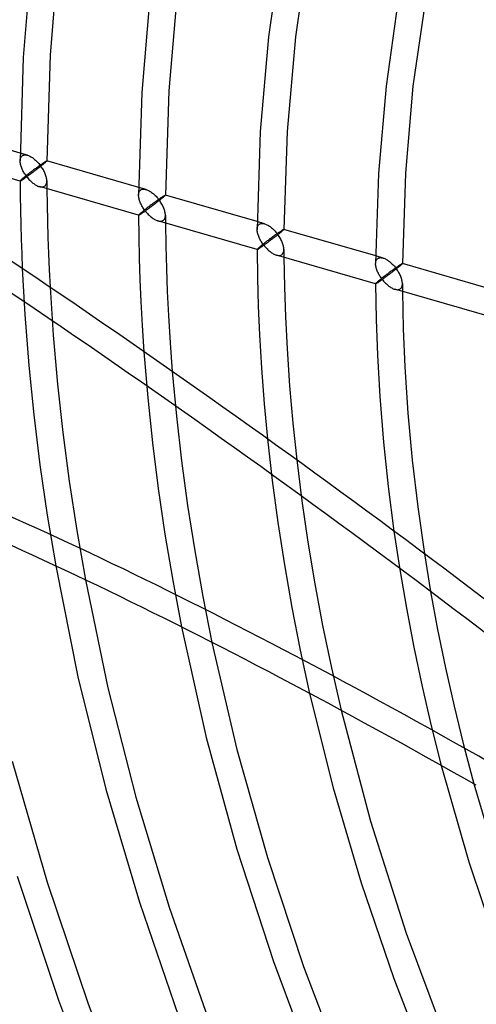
# Model space of a CAD drawing. Header units: millimetres. Extents: x -236 to 238, y -282 to 277.
# Tile 16 of 48: x -146 to -106, y 11 to 96. Entities that reach past the tile are written whole.
import ezdxf

# ---------------------------------------------------------------- set-up
doc = ezdxf.new("R2010")
doc.units = ezdxf.units.MM
doc.layers.add('HIDDEN', color=7, linetype='Continuous')
doc.layers.add('THICK', color=7, linetype='Continuous')

msp = doc.modelspace()

# ---------------------------------------------------------------- linework, layer by layer
at = {"layer": 'HIDDEN'}
for p, q in [((-144.876, 84.599), (-145.518, 84.784)), ((-145.444, 84.444), (-145.408, 84.494)), ((-145.408, 84.494), (-145.366, 84.537)), ((-145.366, 84.537), (-145.318, 84.572)), ((-145.318, 84.572), (-145.266, 84.599)), ((-145.266, 84.599), (-145.208, 84.618)), ((-145.208, 84.618), (-145.146, 84.628)), ((-145.146, 84.628), (-145.082, 84.631)), ((-145.082, 84.631), (-145.015, 84.627)), ((-145.015, 84.627), (-144.946, 84.616)), ((-144.946, 84.616), (-144.876, 84.599)), ((-144.876, 84.599), (-144.807, 84.576)), ((-144.807, 84.576), (-144.737, 84.548)), ((-144.737, 84.548), (-144.668, 84.516)), ((-144.668, 84.516), (-144.599, 84.48)), ((-144.599, 84.48), (-144.53, 84.44)), ((-145.522, 84.112), (-145.519, 84.186)), ((-145.519, 84.186), (-145.51, 84.258)), ((-145.51, 84.258), (-145.495, 84.325)), ((-145.495, 84.325), (-145.472, 84.388)), ((-145.472, 84.388), (-145.444, 84.444)), ((-144.53, 84.44), (-144.462, 84.396)), ((-144.462, 84.396), (-144.395, 84.349)), ((-144.395, 84.349), (-144.328, 84.299)), ((-144.328, 84.299), (-144.263, 84.246)), ((-144.263, 84.246), (-144.199, 84.191)), ((-144.199, 84.191), (-144.135, 84.133)), ((-144.135, 84.133), (-144.073, 84.073)), ((-144.073, 84.073), (-144.012, 84.011)), ((-144.012, 84.011), (-143.953, 83.947)), ((-143.942, 83.633), (-143.997, 83.593)), ((-143.953, 83.947), (-143.895, 83.882)), ((-143.888, 83.672), (-143.942, 83.633)), ((-143.895, 83.882), (-143.839, 83.815)), ((-143.835, 83.709), (-143.888, 83.672)), ((-143.839, 83.815), (-143.784, 83.746)), ((-143.784, 83.746), (-143.835, 83.709)), ((-143.784, 83.746), (-143.724, 83.789)), ((-143.724, 83.665), (-143.784, 83.746)), ((-143.724, 83.789), (-143.665, 83.83)), ((-143.665, 83.583), (-143.724, 83.665)), ((-143.665, 83.83), (-143.61, 83.869)), ((-143.61, 83.869), (-143.557, 83.905)), ((-143.557, 83.905), (-143.507, 83.938)), ((-143.507, 83.938), (-143.461, 83.97)), ((-143.461, 83.97), (-143.418, 83.998)), ((-143.418, 83.998), (-143.378, 84.023)), ((-143.378, 84.023), (-143.343, 84.046)), ((-143.343, 84.046), (-143.311, 84.065)), ((-143.311, 84.065), (-143.282, 84.082)), ((-143.282, 84.082), (-143.258, 84.095)), ((-143.258, 84.095), (-143.239, 84.105)), ((-143.239, 84.105), (-143.223, 84.112)), ((-143.223, 84.112), (-143.212, 84.116)), ((-143.212, 84.116), (-143.205, 84.116)), ((-143.205, 84.116), (-143.204, 84.116)), ((-143.202, 84.115), (-143.205, 84.116)), ((-143.204, 84.116), (-143.203, 84.116)), ((-143.203, 84.116), (-143.203, 84.115)), ((-143.203, 84.115), (-143.202, 84.114)), ((-143.202, 84.114), (-143.202, 84.114)), ((-143.202, 84.114), (-143.202, 84.113)), ((-145.052, 82.787), (-145.112, 82.739)), ((-144.991, 82.837), (-145.052, 82.787)), ((-144.928, 82.887), (-144.991, 82.837)), ((-144.864, 82.937), (-144.928, 82.887)), ((-144.8, 82.987), (-144.864, 82.937)), ((-144.735, 83.038), (-144.8, 82.987)), ((-144.67, 83.088), (-144.735, 83.038)), ((-144.605, 83.137), (-144.67, 83.088)), ((-144.541, 83.187), (-144.605, 83.137)), ((-144.477, 83.235), (-144.541, 83.187)), ((-144.414, 83.283), (-144.477, 83.235)), ((-144.352, 83.33), (-144.414, 83.283)), ((-144.29, 83.376), (-144.352, 83.33)), ((-144.229, 83.421), (-144.29, 83.376)), ((-144.17, 83.466), (-144.229, 83.421)), ((-144.111, 83.509), (-144.17, 83.466)), ((-144.053, 83.551), (-144.111, 83.509)), ((-143.997, 83.593), (-144.053, 83.551)), ((-143.609, 83.499), (-143.665, 83.583)), ((-143.557, 83.415), (-143.609, 83.499)), ((-143.507, 83.33), (-143.557, 83.415)), ((-143.461, 83.245), (-143.507, 83.33)), ((-143.418, 83.16), (-143.461, 83.245)), ((-143.378, 83.076), (-143.418, 83.16)), ((-143.342, 82.991), (-143.378, 83.076)), ((-143.31, 82.908), (-143.342, 82.991)), ((-143.282, 82.825), (-143.31, 82.908)), ((-143.258, 82.745), (-143.282, 82.825)), ((-145.519, 82.38), (-145.522, 82.373)), ((-145.522, 82.373), (-145.522, 82.372)), ((-145.522, 82.373), (-145.522, 82.372)), ((-145.522, 82.372), (-145.522, 82.371)), ((-145.522, 82.372), (-145.522, 82.372)), ((-145.522, 82.372), (-145.522, 82.372)), ((-145.522, 82.372), (-145.522, 82.371)), ((-145.522, 82.371), (-145.521, 82.371)), ((-145.522, 82.371), (-145.522, 82.371)), ((-145.522, 82.371), (-145.522, 82.37)), ((-145.521, 82.371), (-145.521, 82.37)), ((-145.521, 82.37), (-145.52, 82.37)), ((-145.52, 82.37), (-145.52, 82.37)), ((-145.511, 82.392), (-145.519, 82.38)), ((-145.495, 82.409), (-145.511, 82.392)), ((-145.473, 82.431), (-145.495, 82.409)), ((-145.444, 82.459), (-145.473, 82.431)), ((-145.409, 82.491), (-145.444, 82.459)), ((-145.366, 82.528), (-145.409, 82.491)), ((-145.323, 82.565), (-145.366, 82.528)), ((-145.276, 82.605), (-145.323, 82.565)), ((-145.225, 82.647), (-145.276, 82.605)), ((-145.17, 82.692), (-145.225, 82.647)), ((-145.112, 82.739), (-145.17, 82.692)), ((-143.458, 81.887), (-143.405, 81.913)), ((-143.405, 81.913), (-143.357, 81.948)), ((-143.357, 81.948), (-143.315, 81.991)), ((-143.315, 81.991), (-143.279, 82.042)), ((-143.279, 82.042), (-143.25, 82.099)), ((-143.238, 82.666), (-143.258, 82.745)), ((-143.25, 82.099), (-143.228, 82.162)), ((-143.223, 82.59), (-143.238, 82.666)), ((-143.228, 82.162), (-143.213, 82.23)), ((-143.212, 82.516), (-143.223, 82.59)), ((-143.213, 82.23), (-143.205, 82.302)), ((-143.205, 82.445), (-143.212, 82.516)), ((-143.202, 82.377), (-143.205, 82.445)), ((-143.205, 82.302), (-143.202, 82.377)), ((-143.202, 82.376), (-143.202, 82.263)), ((-143.202, 82.263), (-143.201, 82.15)), ((-143.201, 82.15), (-143.2, 82.038)), ((-143.2, 82.038), (-143.199, 81.925)), ((-143.199, 81.925), (-143.199, 81.812)), ((-143.848, 81.887), (-143.778, 81.87)), ((-143.778, 81.87), (-143.709, 81.859)), ((-143.709, 81.859), (-143.642, 81.854)), ((-143.642, 81.854), (-143.577, 81.857)), ((-143.577, 81.857), (-143.515, 81.868)), ((-143.515, 81.868), (-143.458, 81.887)), ((-143.199, 81.812), (-143.198, 81.699)), ((-135.245, 81.145), (-135.242, 81.22)), ((-135.242, 81.22), (-135.233, 81.291)), ((-134.599, 81.632), (-135.24, 81.817)), ((-135.233, 81.291), (-135.218, 81.358)), ((-135.218, 81.358), (-135.195, 81.421)), ((-135.195, 81.421), (-135.167, 81.478)), ((-135.167, 81.478), (-135.131, 81.528)), ((-135.131, 81.528), (-135.089, 81.571)), ((-135.089, 81.571), (-135.041, 81.606)), ((-135.041, 81.606), (-134.989, 81.632)), ((-134.989, 81.632), (-134.931, 81.651)), ((-134.931, 81.651), (-134.87, 81.662)), ((-134.87, 81.662), (-134.805, 81.665)), ((-134.805, 81.665), (-134.738, 81.66)), ((-134.738, 81.66), (-134.669, 81.649)), ((-134.669, 81.649), (-134.599, 81.632)), ((-134.599, 81.632), (-134.53, 81.609)), ((-134.53, 81.609), (-134.461, 81.582)), ((-134.461, 81.582), (-134.391, 81.55)), ((-134.391, 81.55), (-134.322, 81.513)), ((-134.322, 81.513), (-134.253, 81.473)), ((-134.253, 81.473), (-134.185, 81.429)), ((-134.185, 81.429), (-134.118, 81.382)), ((-134.118, 81.382), (-134.052, 81.332)), ((-134.052, 81.332), (-133.986, 81.279)), ((-133.986, 81.279), (-133.922, 81.224)), ((-133.922, 81.224), (-133.858, 81.166)), ((-133.858, 81.166), (-133.796, 81.106)), ((-133.796, 81.106), (-133.736, 81.045)), ((-133.141, 81.031), (-133.102, 81.057)), ((-133.102, 81.057), (-133.066, 81.079)), ((-133.066, 81.079), (-133.034, 81.099)), ((-133.034, 81.099), (-133.006, 81.115)), ((-133.006, 81.115), (-132.981, 81.129)), ((-132.981, 81.129), (-132.962, 81.139)), ((-132.962, 81.139), (-132.946, 81.146)), ((-132.946, 81.146), (-132.935, 81.149)), ((-132.935, 81.149), (-132.928, 81.15)), ((-132.928, 81.15), (-132.927, 81.149)), ((-132.925, 81.149), (-132.928, 81.15)), ((-132.927, 81.149), (-132.926, 81.149)), ((-132.926, 81.149), (-132.926, 81.148)), ((-132.926, 81.148), (-132.925, 81.148)), ((-132.925, 81.148), (-132.925, 81.147)), ((-132.925, 81.147), (-132.925, 81.146)), ((-134.23, 80.246), (-134.296, 80.195)), ((-134.164, 80.296), (-134.23, 80.246)), ((-134.099, 80.345), (-134.164, 80.296)), ((-134.034, 80.394), (-134.099, 80.345)), ((-133.971, 80.441), (-134.034, 80.394)), ((-133.909, 80.487), (-133.971, 80.441)), ((-133.848, 80.532), (-133.909, 80.487)), ((-133.788, 80.577), (-133.848, 80.532)), ((-133.729, 80.62), (-133.788, 80.577)), ((-133.736, 81.045), (-133.676, 80.981)), ((-133.671, 80.661), (-133.729, 80.62)), ((-133.676, 80.981), (-133.618, 80.915)), ((-133.615, 80.702), (-133.671, 80.661)), ((-133.618, 80.915), (-133.562, 80.848)), ((-133.561, 80.741), (-133.615, 80.702)), ((-133.562, 80.848), (-133.507, 80.779)), ((-133.507, 80.779), (-133.561, 80.741)), ((-133.507, 80.779), (-133.447, 80.822)), ((-133.447, 80.699), (-133.507, 80.779)), ((-133.447, 80.822), (-133.388, 80.863)), ((-133.388, 80.616), (-133.447, 80.699)), ((-133.388, 80.863), (-133.333, 80.902)), ((-133.333, 80.533), (-133.388, 80.616)), ((-133.333, 80.902), (-133.28, 80.938)), ((-133.28, 80.448), (-133.333, 80.533)), ((-133.28, 80.938), (-133.23, 80.972)), ((-133.23, 80.364), (-133.28, 80.448)), ((-133.23, 80.972), (-133.184, 81.003)), ((-133.184, 80.279), (-133.23, 80.364)), ((-133.184, 81.003), (-133.141, 81.031)), ((-133.141, 80.194), (-133.184, 80.279)), ((-135.243, 79.413), (-135.245, 79.406)), ((-135.245, 79.406), (-135.245, 79.405)), ((-135.245, 79.406), (-135.245, 79.406)), ((-135.245, 79.406), (-135.245, 79.405)), ((-135.245, 79.405), (-135.245, 79.405)), ((-135.245, 79.405), (-135.245, 79.404)), ((-135.245, 79.405), (-135.245, 79.405)), ((-135.245, 79.405), (-135.245, 79.405)), ((-135.245, 79.405), (-135.245, 79.404)), ((-135.245, 79.404), (-135.244, 79.404)), ((-135.245, 79.404), (-135.245, 79.404)), ((-135.244, 79.404), (-135.244, 79.403)), ((-135.244, 79.403), (-135.243, 79.403)), ((-135.234, 79.425), (-135.243, 79.413)), ((-135.218, 79.442), (-135.234, 79.425)), ((-135.196, 79.465), (-135.218, 79.442)), ((-135.167, 79.492), (-135.196, 79.465)), ((-135.132, 79.524), (-135.167, 79.492)), ((-135.089, 79.561), (-135.132, 79.524)), ((-135.044, 79.6), (-135.089, 79.561)), ((-134.995, 79.641), (-135.044, 79.6)), ((-134.942, 79.686), (-134.995, 79.641)), ((-134.884, 79.733), (-134.942, 79.686)), ((-134.824, 79.782), (-134.884, 79.733)), ((-134.761, 79.832), (-134.824, 79.782)), ((-134.697, 79.883), (-134.761, 79.832)), ((-134.632, 79.935), (-134.697, 79.883)), ((-134.565, 79.987), (-134.632, 79.935)), ((-134.498, 80.04), (-134.565, 79.987)), ((-134.431, 80.092), (-134.498, 80.04)), ((-134.363, 80.144), (-134.431, 80.092)), ((-134.296, 80.195), (-134.363, 80.144)), ((-133.101, 80.109), (-133.141, 80.194)), ((-133.066, 80.025), (-133.101, 80.109)), ((-133.034, 79.941), (-133.066, 80.025)), ((-133.005, 79.859), (-133.034, 79.941)), ((-132.981, 79.778), (-133.005, 79.859)), ((-132.962, 79.7), (-132.981, 79.778)), ((-132.946, 79.624), (-132.962, 79.7)), ((-132.935, 79.55), (-132.946, 79.624)), ((-132.928, 79.479), (-132.935, 79.55)), ((-132.925, 79.41), (-132.928, 79.479)), ((-132.928, 79.335), (-132.925, 79.41)), ((-132.925, 79.409), (-132.925, 79.296)), ((-133.571, 78.921), (-133.491, 78.901)), ((-133.491, 78.901), (-133.412, 78.89)), ((-133.412, 78.89), (-133.336, 78.888)), ((-133.336, 78.888), (-133.264, 78.896)), ((-133.264, 78.896), (-133.196, 78.914)), ((-133.196, 78.914), (-133.135, 78.942)), ((-133.135, 78.942), (-133.08, 78.981)), ((-133.08, 78.981), (-133.038, 79.025)), ((-133.038, 79.025), (-133.002, 79.075)), ((-133.002, 79.075), (-132.973, 79.132)), ((-132.973, 79.132), (-132.951, 79.196)), ((-132.951, 79.196), (-132.936, 79.263)), ((-132.936, 79.263), (-132.928, 79.335)), ((-132.925, 79.296), (-132.924, 79.184)), ((-132.924, 79.184), (-132.923, 79.071)), ((-132.923, 79.071), (-132.922, 78.958)), ((-132.922, 78.958), (-132.921, 78.845)), ((-132.921, 78.845), (-132.92, 78.733)), ((-124.322, 78.665), (-124.963, 78.85)), ((-124.918, 78.454), (-124.89, 78.511)), ((-124.89, 78.511), (-124.854, 78.561)), ((-124.854, 78.561), (-124.812, 78.604)), ((-124.812, 78.604), (-124.764, 78.639)), ((-124.764, 78.639), (-124.712, 78.666)), ((-124.712, 78.666), (-124.654, 78.684)), ((-124.654, 78.684), (-124.593, 78.695)), ((-124.593, 78.695), (-124.528, 78.698)), ((-124.528, 78.698), (-124.461, 78.694)), ((-124.461, 78.694), (-124.392, 78.683)), ((-124.392, 78.683), (-124.322, 78.665)), ((-124.322, 78.665), (-124.253, 78.643)), ((-124.253, 78.643), (-124.184, 78.615)), ((-124.184, 78.615), (-124.114, 78.583)), ((-124.114, 78.583), (-124.045, 78.547)), ((-124.045, 78.547), (-123.977, 78.506)), ((-123.977, 78.506), (-123.909, 78.463)), ((-124.968, 78.178), (-124.965, 78.253)), ((-124.965, 78.253), (-124.956, 78.324)), ((-124.956, 78.324), (-124.941, 78.392)), ((-124.941, 78.392), (-124.918, 78.454)), ((-123.909, 78.463), (-123.841, 78.416)), ((-123.841, 78.416), (-123.775, 78.365)), ((-123.775, 78.365), (-123.709, 78.313)), ((-123.709, 78.313), (-123.645, 78.257)), ((-123.645, 78.257), (-123.582, 78.2)), ((-123.582, 78.2), (-123.52, 78.14)), ((-123.52, 78.14), (-123.459, 78.078)), ((-123.452, 77.653), (-123.511, 77.61)), ((-123.459, 78.078), (-123.399, 78.014)), ((-123.394, 77.695), (-123.452, 77.653)), ((-123.399, 78.014), (-123.342, 77.948)), ((-123.338, 77.735), (-123.394, 77.695)), ((-123.342, 77.948), (-123.285, 77.881)), ((-123.284, 77.775), (-123.338, 77.735)), ((-123.285, 77.881), (-123.231, 77.813)), ((-123.231, 77.813), (-123.284, 77.775)), ((-123.231, 77.813), (-123.17, 77.855)), ((-123.17, 77.732), (-123.231, 77.813)), ((-123.17, 77.855), (-123.112, 77.896)), ((-123.112, 77.65), (-123.17, 77.732)), ((-123.112, 77.896), (-123.056, 77.935)), ((-123.056, 77.566), (-123.112, 77.65)), ((-123.056, 77.935), (-123.003, 77.971)), ((-123.003, 77.971), (-122.954, 78.005)), ((-122.954, 78.005), (-122.907, 78.036)), ((-122.907, 78.036), (-122.864, 78.064)), ((-122.864, 78.064), (-122.825, 78.09)), ((-122.825, 78.09), (-122.789, 78.113)), ((-122.789, 78.113), (-122.757, 78.132)), ((-122.757, 78.132), (-122.729, 78.149)), ((-122.729, 78.149), (-122.705, 78.162)), ((-122.705, 78.162), (-122.685, 78.172)), ((-122.685, 78.172), (-122.669, 78.179)), ((-122.669, 78.179), (-122.658, 78.183)), ((-122.658, 78.183), (-122.651, 78.183)), ((-122.651, 78.183), (-122.65, 78.183)), ((-122.648, 78.182), (-122.651, 78.183)), ((-122.65, 78.183), (-122.649, 78.182)), ((-122.649, 78.182), (-122.649, 78.182)), ((-122.649, 78.182), (-122.648, 78.181)), ((-122.648, 78.181), (-122.648, 78.18)), ((-122.648, 78.18), (-122.648, 78.179)), ((-124.547, 76.815), (-124.607, 76.766)), ((-124.484, 76.865), (-124.547, 76.815)), ((-124.42, 76.916), (-124.484, 76.865)), ((-124.355, 76.968), (-124.42, 76.916)), ((-124.288, 77.021), (-124.355, 76.968)), ((-124.221, 77.073), (-124.288, 77.021)), ((-124.154, 77.125), (-124.221, 77.073)), ((-124.086, 77.177), (-124.154, 77.125)), ((-124.019, 77.229), (-124.086, 77.177)), ((-123.953, 77.279), (-124.019, 77.229)), ((-123.887, 77.329), (-123.953, 77.279)), ((-123.822, 77.379), (-123.887, 77.329)), ((-123.758, 77.427), (-123.822, 77.379)), ((-123.694, 77.474), (-123.758, 77.427)), ((-123.632, 77.521), (-123.694, 77.474)), ((-123.571, 77.566), (-123.632, 77.521)), ((-123.511, 77.61), (-123.571, 77.566)), ((-123.003, 77.482), (-123.056, 77.566)), ((-122.953, 77.397), (-123.003, 77.482)), ((-122.907, 77.312), (-122.953, 77.397)), ((-122.864, 77.227), (-122.907, 77.312)), ((-122.825, 77.143), (-122.864, 77.227)), ((-122.789, 77.058), (-122.825, 77.143)), ((-122.757, 76.975), (-122.789, 77.058)), ((-122.729, 76.892), (-122.757, 76.975)), ((-122.705, 76.812), (-122.729, 76.892)), ((-122.685, 76.733), (-122.705, 76.812)), ((-124.966, 76.446), (-124.968, 76.439)), ((-124.968, 76.439), (-124.968, 76.438)), ((-124.968, 76.439), (-124.968, 76.439)), ((-124.968, 76.439), (-124.968, 76.439)), ((-124.968, 76.439), (-124.968, 76.438)), ((-124.968, 76.438), (-124.968, 76.438)), ((-124.968, 76.438), (-124.968, 76.437)), ((-124.968, 76.438), (-124.968, 76.438)), ((-124.968, 76.438), (-124.968, 76.437)), ((-124.968, 76.437), (-124.967, 76.437)), ((-124.968, 76.437), (-124.968, 76.437)), ((-124.967, 76.437), (-124.967, 76.437)), ((-124.967, 76.437), (-124.966, 76.436)), ((-124.957, 76.459), (-124.966, 76.446)), ((-124.941, 76.476), (-124.957, 76.459)), ((-124.919, 76.498), (-124.941, 76.476)), ((-124.89, 76.525), (-124.919, 76.498)), ((-124.855, 76.557), (-124.89, 76.525)), ((-124.812, 76.595), (-124.855, 76.557)), ((-124.767, 76.633), (-124.812, 76.595)), ((-124.718, 76.675), (-124.767, 76.633)), ((-124.665, 76.719), (-124.718, 76.675)), ((-124.607, 76.766), (-124.665, 76.719)), ((-123.295, 75.954), (-123.215, 75.935)), ((-122.987, 75.929), (-122.92, 75.947)), ((-122.92, 75.947), (-122.858, 75.975)), ((-122.858, 75.975), (-122.803, 76.015)), ((-122.803, 76.015), (-122.761, 76.058)), ((-122.761, 76.058), (-122.725, 76.108)), ((-122.725, 76.108), (-122.696, 76.166)), ((-122.696, 76.166), (-122.674, 76.229)), ((-122.669, 76.657), (-122.685, 76.733)), ((-122.674, 76.229), (-122.659, 76.297)), ((-122.658, 76.583), (-122.669, 76.657)), ((-122.659, 76.297), (-122.651, 76.369)), ((-122.651, 76.512), (-122.658, 76.583)), ((-122.648, 76.444), (-122.651, 76.512)), ((-122.651, 76.369), (-122.648, 76.444)), ((-122.648, 76.442), (-122.648, 76.33)), ((-122.648, 76.33), (-122.647, 76.217)), ((-122.647, 76.217), (-122.646, 76.104)), ((-122.646, 76.104), (-122.645, 75.991)), ((-122.645, 75.991), (-122.644, 75.879)), ((-123.215, 75.935), (-123.136, 75.923)), ((-123.136, 75.923), (-123.06, 75.921)), ((-123.06, 75.921), (-122.987, 75.929)), ((-122.644, 75.879), (-122.643, 75.766)), ((-114.691, 75.212), (-114.688, 75.286)), ((-114.688, 75.286), (-114.679, 75.358)), ((-114.046, 75.699), (-114.686, 75.884)), ((-114.679, 75.358), (-114.664, 75.425)), ((-114.664, 75.425), (-114.641, 75.488)), ((-114.641, 75.488), (-114.613, 75.544)), ((-114.613, 75.544), (-114.577, 75.594)), ((-114.577, 75.594), (-114.535, 75.637)), ((-114.535, 75.637), (-114.487, 75.672)), ((-114.487, 75.672), (-114.435, 75.699)), ((-114.435, 75.699), (-114.377, 75.718)), ((-114.377, 75.718), (-114.315, 75.728)), ((-114.315, 75.728), (-114.251, 75.731)), ((-114.251, 75.731), (-114.184, 75.727)), ((-114.184, 75.727), (-114.115, 75.716)), ((-114.115, 75.716), (-114.045, 75.698)), ((-114.045, 75.698), (-113.976, 75.676)), ((-113.976, 75.676), (-113.907, 75.648)), ((-113.907, 75.648), (-113.837, 75.616)), ((-113.837, 75.616), (-113.768, 75.58)), ((-113.768, 75.58), (-113.7, 75.54)), ((-113.7, 75.54), (-113.632, 75.496)), ((-113.632, 75.496), (-113.564, 75.449)), ((-113.564, 75.449), (-113.498, 75.399)), ((-113.498, 75.399), (-113.432, 75.346)), ((-113.432, 75.346), (-113.368, 75.291)), ((-113.368, 75.291), (-113.305, 75.233)), ((-113.305, 75.233), (-113.243, 75.173)), ((-113.243, 75.173), (-113.182, 75.111)), ((-113.182, 75.111), (-113.123, 75.047)), ((-112.63, 75.069), (-112.587, 75.098)), ((-112.587, 75.098), (-112.548, 75.123)), ((-112.548, 75.123), (-112.512, 75.146)), ((-112.512, 75.146), (-112.48, 75.165)), ((-112.48, 75.165), (-112.452, 75.182)), ((-112.452, 75.182), (-112.428, 75.195)), ((-112.428, 75.195), (-112.408, 75.205)), ((-112.408, 75.205), (-112.392, 75.212)), ((-112.392, 75.212), (-112.381, 75.216)), ((-112.381, 75.216), (-112.374, 75.216)), ((-112.374, 75.216), (-112.373, 75.216)), ((-112.371, 75.215), (-112.374, 75.216)), ((-112.373, 75.216), (-112.372, 75.215)), ((-112.372, 75.215), (-112.372, 75.215)), ((-112.372, 75.215), (-112.371, 75.214)), ((-112.371, 75.214), (-112.371, 75.214)), ((-112.371, 75.214), (-112.371, 75.213)), ((-145.33, 74.786), (-145.101, 70.794)), ((-113.743, 74.262), (-113.809, 74.211)), ((-113.676, 74.313), (-113.743, 74.262)), ((-113.61, 74.363), (-113.676, 74.313)), ((-113.545, 74.412), (-113.61, 74.363)), ((-113.481, 74.46), (-113.545, 74.412)), ((-113.417, 74.508), (-113.481, 74.46)), ((-113.355, 74.554), (-113.417, 74.508)), ((-113.294, 74.599), (-113.355, 74.554)), ((-113.234, 74.643), (-113.294, 74.599)), ((-113.175, 74.686), (-113.234, 74.643)), ((-113.118, 74.728), (-113.175, 74.686)), ((-113.123, 75.047), (-113.065, 74.982)), ((-113.061, 74.769), (-113.118, 74.728)), ((-113.065, 74.982), (-113.008, 74.915)), ((-113.007, 74.808), (-113.061, 74.769)), ((-113.008, 74.915), (-112.954, 74.846)), ((-112.954, 74.846), (-113.007, 74.808)), ((-112.954, 74.846), (-112.893, 74.889)), ((-112.893, 74.765), (-112.954, 74.846)), ((-112.893, 74.889), (-112.835, 74.93)), ((-112.835, 74.683), (-112.893, 74.765)), ((-112.835, 74.93), (-112.779, 74.969)), ((-112.779, 74.6), (-112.835, 74.683)), ((-112.779, 74.969), (-112.726, 75.005)), ((-112.726, 74.515), (-112.779, 74.6)), ((-112.726, 75.005), (-112.677, 75.038)), ((-112.677, 74.431), (-112.726, 74.515)), ((-112.677, 75.038), (-112.63, 75.069)), ((-112.63, 74.346), (-112.677, 74.431)), ((-112.587, 74.261), (-112.63, 74.346)), ((-112.548, 74.176), (-112.587, 74.261)), ((-114.689, 73.48), (-114.691, 73.472)), ((-114.691, 73.473), (-114.691, 73.472)), ((-114.691, 73.472), (-114.691, 73.472)), ((-114.691, 73.472), (-114.691, 73.471)), ((-114.691, 73.472), (-114.691, 73.472)), ((-114.691, 73.472), (-114.691, 73.472)), ((-114.691, 73.472), (-114.691, 73.471)), ((-114.691, 73.471), (-114.691, 73.471)), ((-114.691, 73.471), (-114.69, 73.47)), ((-114.691, 73.471), (-114.691, 73.471)), ((-114.691, 73.471), (-114.691, 73.47)), ((-114.69, 73.47), (-114.69, 73.47)), ((-114.69, 73.47), (-114.689, 73.47)), ((-114.68, 73.492), (-114.689, 73.48)), ((-114.664, 73.509), (-114.68, 73.492)), ((-114.642, 73.531), (-114.664, 73.509)), ((-114.613, 73.558), (-114.642, 73.531)), ((-114.577, 73.591), (-114.613, 73.558)), ((-114.535, 73.628), (-114.577, 73.591)), ((-114.49, 73.666), (-114.535, 73.628)), ((-114.441, 73.708), (-114.49, 73.666)), ((-114.387, 73.752), (-114.441, 73.708)), ((-114.33, 73.799), (-114.387, 73.752)), ((-114.27, 73.848), (-114.33, 73.799)), ((-114.207, 73.899), (-114.27, 73.848)), ((-114.143, 73.95), (-114.207, 73.899)), ((-114.077, 74.002), (-114.143, 73.95)), ((-114.011, 74.054), (-114.077, 74.002)), ((-113.944, 74.107), (-114.011, 74.054)), ((-113.877, 74.159), (-113.944, 74.107)), ((-113.809, 74.211), (-113.877, 74.159)), ((-112.512, 74.092), (-112.548, 74.176)), ((-112.48, 74.008), (-112.512, 74.092)), ((-112.452, 73.926), (-112.48, 74.008)), ((-112.428, 73.846), (-112.452, 73.926)), ((-112.408, 73.767), (-112.428, 73.846)), ((-112.392, 73.691), (-112.408, 73.767)), ((-112.381, 73.617), (-112.392, 73.691)), ((-112.382, 73.33), (-112.374, 73.402)), ((-112.374, 73.546), (-112.381, 73.617)), ((-112.371, 73.477), (-112.374, 73.546)), ((-112.374, 73.402), (-112.371, 73.477)), ((-112.371, 73.476), (-112.37, 73.363)), ((-142.923, 73.163), (-142.647, 68.999)), ((-113.018, 72.987), (-112.938, 72.968)), ((-112.938, 72.968), (-112.859, 72.957)), ((-112.859, 72.957), (-112.783, 72.954)), ((-112.783, 72.954), (-112.71, 72.962)), ((-112.71, 72.962), (-112.643, 72.98)), ((-112.643, 72.98), (-112.581, 73.009)), ((-112.581, 73.009), (-112.526, 73.048)), ((-112.526, 73.048), (-112.483, 73.091)), ((-112.483, 73.091), (-112.448, 73.142)), ((-112.448, 73.142), (-112.419, 73.199)), ((-112.419, 73.199), (-112.397, 73.262)), ((-112.397, 73.262), (-112.382, 73.33)), ((-112.37, 73.363), (-112.37, 73.25)), ((-112.37, 73.25), (-112.369, 73.138)), ((-112.369, 73.138), (-112.368, 73.025)), ((-112.368, 73.025), (-112.367, 72.912)), ((-112.367, 72.912), (-112.366, 72.799)), ((-145.101, 70.794), (-144.76, 66.388)), ((-142.647, 68.999), (-142.277, 64.764)), ((-134.782, 67.582), (-134.453, 63.576)), ((-144.76, 66.388), (-144.329, 62.104)), ((-132.325, 65.871), (-131.966, 62.004)), ((-142.277, 64.764), (-141.815, 60.576)), ((-134.453, 63.576), (-134.045, 59.675)), ((-144.329, 62.104), (-143.798, 57.772)), ((-131.966, 62.004), (-131.524, 58.138)), ((-141.815, 60.576), (-141.26, 56.356)), ((-124.068, 60.028), (-123.657, 56.415)), ((-134.045, 59.675), (-133.548, 55.728)), ((-131.524, 58.138), (-130.997, 54.252)), ((-121.535, 58.206), (-121.089, 54.651)), ((-143.798, 57.772), (-143.169, 53.423)), ((-141.26, 56.356), (-140.608, 52.1)), ((-123.657, 56.415), (-123.17, 52.784)), ((-133.548, 55.728), (-132.966, 51.764)), ((-121.089, 54.651), (-120.567, 51.081)), ((-130.997, 54.252), (-130.382, 50.325)), ((-143.169, 53.423), (-142.436, 49.018)), ((-140.608, 52.1), (-139.858, 47.804)), ((-123.17, 52.784), (-122.602, 49.119)), ((-132.966, 51.764), (-132.292, 47.752)), ((-113.101, 52.037), (-112.6, 48.71)), ((-120.567, 51.081), (-119.966, 47.466)), ((-130.382, 50.325), (-129.68, 46.37)), ((-110.466, 50.076), (-109.926, 46.796)), ((-122.602, 49.119), (-121.953, 45.424)), ((-112.6, 48.71), (-112.025, 45.347)), ((-132.292, 47.752), (-131.531, 43.731)), ((-119.966, 47.466), (-119.288, 43.843)), ((-129.68, 46.37), (-128.89, 42.394)), ((-109.926, 46.796), (-109.32, 43.506)), ((-121.953, 45.424), (-121.225, 41.716)), ((-112.025, 45.347), (-111.382, 41.978)), ((-119.288, 43.843), (-118.528, 40.183)), ((-109.32, 43.506), (-108.641, 40.187)), ((-111.382, 41.978), (-110.664, 38.573)), ((-121.225, 41.716), (-120.413, 37.971)), ((-118.528, 40.183), (-117.691, 36.51)), ((-108.641, 40.187), (-107.892, 36.85)), ((-110.664, 38.573), (-109.876, 35.163)), ((-107.892, 36.85), (-107.075, 33.505)), ((-109.876, 35.163), (-109.013, 31.73)), ((-107.075, 33.505), (-106.183, 30.132))]:
    msp.add_line(p, q, dxfattribs=at)
for centre, major_axis, ratio, start_param, end_param in [((0, 0), (-130.931, 151.186), 0.75, -2.427868, 0), ((-36.45, -31.567), (-133.549, 154.21), 0.75, 0, 2.284521), ((-64.947, -27.517), (132.063, -90.33), 0.182859, 1.998228, 2.545761), ((-18.9, -16.368), (-133.549, 154.21), 0.75, 0.713724, 2.284521)]:
    msp.add_ellipse(centre, major_axis=major_axis, ratio=ratio, start_param=start_param, end_param=end_param, dxfattribs=at)
at = {"layer": 'THICK'}
for p, q in [((-122.85, 102.746), (-123.98, 94.859)), ((-120.494, 102.753), (-121.642, 94.875)), ((-144.55, 101.747), (-145.254, 93.073)), ((-142.175, 102.122), (-142.919, 93.271)), ((-134.228, 98.644), (-134.964, 90.045)), ((-131.863, 98.901), (-132.632, 90.182)), ((-112.758, 97.865), (-113.787, 90.587)), ((-110.404, 97.866), (-111.451, 90.599)), ((-123.98, 94.859), (-124.694, 86.664)), ((-121.642, 94.875), (-122.369, 86.676)), ((-145.254, 93.073), (-145.522, 84.116)), ((-142.919, 93.271), (-143.202, 84.113)), ((-113.787, 90.587), (-114.439, 83.032)), ((-111.451, 90.599), (-112.114, 83.041)), ((-134.964, 90.045), (-135.245, 81.149)), ((-132.632, 90.182), (-132.925, 81.146)), ((-145.518, 84.784), (-153.479, 87.082)), ((-124.694, 86.664), (-124.968, 78.183)), ((-122.369, 86.676), (-122.648, 78.179)), ((-145.52, 82.37), (-154.125, 84.854)), ((-145.52, 84.038), (-145.522, 84.112)), ((-145.512, 83.962), (-145.52, 84.038)), ((-145.5, 83.885), (-145.512, 83.962)), ((-145.484, 83.807), (-145.5, 83.885)), ((-145.464, 83.728), (-145.484, 83.807)), ((-145.44, 83.649), (-145.464, 83.728)), ((-145.413, 83.57), (-145.44, 83.649)), ((-143.756, 83.631), (-143.823, 83.578)), ((-143.691, 83.683), (-143.756, 83.631)), ((-143.627, 83.734), (-143.691, 83.683)), ((-143.566, 83.783), (-143.627, 83.734)), ((-143.507, 83.831), (-143.566, 83.783)), ((-143.453, 83.876), (-143.507, 83.831)), ((-143.402, 83.918), (-143.453, 83.876)), ((-143.357, 83.957), (-143.402, 83.918)), ((-143.315, 83.994), (-143.357, 83.957)), ((-143.28, 84.026), (-143.315, 83.994)), ((-143.251, 84.053), (-143.28, 84.026)), ((-143.229, 84.076), (-143.251, 84.053)), ((-143.214, 84.093), (-143.229, 84.076)), ((-143.205, 84.105), (-143.214, 84.093)), ((-143.202, 84.113), (-143.205, 84.105)), ((-135.24, 81.817), (-143.202, 84.115)), ((-145.383, 83.491), (-145.413, 83.57)), ((-145.349, 83.412), (-145.383, 83.491)), ((-145.313, 83.334), (-145.349, 83.412)), ((-145.275, 83.257), (-145.313, 83.334)), ((-145.234, 83.18), (-145.275, 83.257)), ((-145.191, 83.104), (-145.234, 83.18)), ((-145.145, 83.029), (-145.191, 83.104)), ((-145.098, 82.955), (-145.145, 83.029)), ((-145.048, 82.883), (-145.098, 82.955)), ((-144.997, 82.811), (-145.048, 82.883)), ((-144.944, 82.741), (-144.997, 82.811)), ((-144.885, 82.784), (-144.944, 82.741)), ((-144.824, 82.827), (-144.885, 82.784)), ((-144.761, 82.873), (-144.824, 82.827)), ((-144.697, 82.919), (-144.761, 82.873)), ((-144.632, 82.967), (-144.697, 82.919)), ((-144.567, 83.015), (-144.632, 82.967)), ((-144.5, 83.064), (-144.567, 83.015)), ((-144.433, 83.114), (-144.5, 83.064)), ((-144.366, 83.164), (-144.433, 83.114)), ((-144.299, 83.214), (-144.366, 83.164)), ((-144.232, 83.265), (-144.299, 83.214)), ((-144.164, 83.316), (-144.232, 83.265)), ((-144.096, 83.368), (-144.164, 83.316)), ((-144.028, 83.42), (-144.096, 83.368)), ((-143.959, 83.473), (-144.028, 83.42)), ((-143.891, 83.526), (-143.959, 83.473)), ((-143.823, 83.578), (-143.891, 83.526)), ((-114.439, 83.032), (-114.691, 75.216)), ((-112.114, 83.041), (-112.371, 75.213)), ((-145.522, 82.37), (-145.512, 81.112)), ((-145.52, 82.37), (-145.513, 82.37)), ((-145.513, 82.37), (-145.501, 82.375)), ((-145.501, 82.375), (-145.485, 82.382)), ((-145.485, 82.382), (-145.465, 82.393)), ((-145.465, 82.393), (-145.441, 82.406)), ((-145.441, 82.406), (-145.414, 82.423)), ((-145.414, 82.423), (-145.383, 82.441)), ((-145.383, 82.441), (-145.35, 82.463)), ((-145.35, 82.463), (-145.314, 82.486)), ((-145.314, 82.486), (-145.276, 82.512)), ((-145.276, 82.512), (-145.235, 82.539)), ((-145.235, 82.539), (-145.191, 82.569)), ((-145.191, 82.569), (-145.146, 82.6)), ((-145.146, 82.6), (-145.098, 82.633)), ((-145.098, 82.633), (-145.049, 82.668)), ((-145.049, 82.668), (-144.997, 82.704)), ((-144.997, 82.704), (-144.944, 82.741)), ((-144.944, 82.741), (-144.883, 82.664)), ((-144.883, 82.664), (-144.819, 82.589)), ((-144.819, 82.589), (-144.754, 82.516)), ((-144.754, 82.516), (-144.687, 82.446)), ((-144.687, 82.446), (-144.619, 82.379)), ((-144.619, 82.379), (-144.551, 82.316)), ((-144.551, 82.316), (-144.482, 82.255)), ((-144.482, 82.255), (-144.412, 82.199)), ((-144.412, 82.199), (-144.342, 82.146)), ((-144.342, 82.146), (-144.273, 82.096)), ((-144.273, 82.096), (-144.203, 82.051)), ((-144.203, 82.051), (-144.132, 82.009)), ((-144.132, 82.009), (-144.061, 81.972)), ((-144.061, 81.972), (-143.99, 81.939)), ((-143.99, 81.939), (-143.919, 81.91)), ((-143.919, 81.91), (-143.848, 81.887)), ((-145.512, 81.112), (-145.493, 79.852)), ((-135.243, 79.403), (-143.848, 81.887)), ((-143.198, 81.699), (-143.18, 80.299)), ((-135.243, 81.071), (-135.245, 81.145)), ((-135.235, 80.995), (-135.243, 81.071)), ((-133.003, 81.059), (-133.038, 81.027)), ((-132.974, 81.087), (-133.003, 81.059)), ((-132.952, 81.109), (-132.974, 81.087)), ((-132.937, 81.126), (-132.952, 81.109)), ((-132.928, 81.138), (-132.937, 81.126)), ((-132.925, 81.146), (-132.928, 81.138)), ((-124.963, 78.85), (-132.925, 81.149)), ((-143.18, 80.299), (-143.152, 78.896)), ((-135.223, 80.918), (-135.235, 80.995)), ((-135.207, 80.84), (-135.223, 80.918)), ((-135.187, 80.761), (-135.207, 80.84)), ((-135.163, 80.682), (-135.187, 80.761)), ((-135.136, 80.603), (-135.163, 80.682)), ((-135.106, 80.524), (-135.136, 80.603)), ((-135.073, 80.446), (-135.106, 80.524)), ((-135.037, 80.368), (-135.073, 80.446)), ((-134.998, 80.29), (-135.037, 80.368)), ((-134.957, 80.213), (-134.998, 80.29)), ((-134.914, 80.137), (-134.957, 80.213)), ((-134.023, 80.246), (-134.091, 80.196)), ((-133.956, 80.297), (-134.023, 80.246)), ((-133.889, 80.348), (-133.956, 80.297)), ((-133.82, 80.4), (-133.889, 80.348)), ((-133.752, 80.453), (-133.82, 80.4)), ((-133.683, 80.505), (-133.752, 80.453)), ((-133.615, 80.558), (-133.683, 80.505)), ((-133.547, 80.611), (-133.615, 80.558)), ((-133.48, 80.664), (-133.547, 80.611)), ((-133.414, 80.716), (-133.48, 80.664)), ((-133.35, 80.767), (-133.414, 80.716)), ((-133.289, 80.817), (-133.35, 80.767)), ((-133.23, 80.864), (-133.289, 80.817)), ((-133.176, 80.909), (-133.23, 80.864)), ((-133.125, 80.952), (-133.176, 80.909)), ((-133.08, 80.991), (-133.125, 80.952)), ((-133.038, 81.027), (-133.08, 80.991)), ((-145.493, 79.852), (-145.465, 78.589)), ((-135.245, 79.404), (-135.226, 77.544)), ((-135.243, 79.403), (-135.236, 79.404)), ((-135.236, 79.404), (-135.224, 79.408)), ((-135.224, 79.408), (-135.208, 79.415)), ((-135.208, 79.415), (-135.188, 79.426)), ((-135.188, 79.426), (-135.164, 79.44)), ((-135.164, 79.44), (-135.137, 79.456)), ((-135.137, 79.456), (-135.107, 79.475)), ((-135.107, 79.475), (-135.073, 79.496)), ((-135.073, 79.496), (-135.037, 79.519)), ((-135.037, 79.519), (-134.999, 79.545)), ((-134.999, 79.545), (-134.958, 79.573)), ((-134.958, 79.573), (-134.914, 79.602)), ((-134.868, 80.063), (-134.914, 80.137)), ((-134.914, 79.602), (-134.869, 79.633)), ((-134.869, 79.633), (-134.821, 79.666)), ((-134.821, 79.989), (-134.868, 80.063)), ((-134.772, 79.916), (-134.821, 79.989)), ((-134.821, 79.666), (-134.772, 79.701)), ((-134.72, 79.845), (-134.772, 79.916)), ((-134.772, 79.701), (-134.72, 79.737)), ((-134.667, 79.775), (-134.72, 79.845)), ((-134.72, 79.737), (-134.667, 79.775)), ((-134.608, 79.817), (-134.667, 79.775)), ((-134.667, 79.775), (-134.606, 79.698)), ((-134.547, 79.861), (-134.608, 79.817)), ((-134.606, 79.698), (-134.542, 79.623)), ((-134.485, 79.906), (-134.547, 79.861)), ((-134.542, 79.623), (-134.477, 79.55)), ((-134.421, 79.952), (-134.485, 79.906)), ((-134.477, 79.55), (-134.411, 79.48)), ((-134.356, 80), (-134.421, 79.952)), ((-134.411, 79.48), (-134.343, 79.413)), ((-134.291, 80.048), (-134.356, 80)), ((-134.343, 79.413), (-134.275, 79.35)), ((-134.224, 80.097), (-134.291, 80.048)), ((-134.275, 79.35), (-134.206, 79.289)), ((-134.158, 80.146), (-134.224, 80.097)), ((-134.091, 80.196), (-134.158, 80.146)), ((-145.465, 78.589), (-145.429, 77.323)), ((-143.152, 78.896), (-143.113, 77.49)), ((-134.206, 79.289), (-134.136, 79.232)), ((-134.136, 79.232), (-134.066, 79.179)), ((-134.066, 79.179), (-133.996, 79.13)), ((-133.996, 79.13), (-133.927, 79.085)), ((-133.927, 79.085), (-133.856, 79.043)), ((-133.856, 79.043), (-133.785, 79.005)), ((-133.785, 79.005), (-133.713, 78.972)), ((-133.713, 78.972), (-133.642, 78.944)), ((-133.642, 78.944), (-133.571, 78.921)), ((-124.966, 76.436), (-133.571, 78.921)), ((-132.92, 78.733), (-132.891, 76.763)), ((-124.966, 78.104), (-124.968, 78.178)), ((-124.958, 78.029), (-124.966, 78.104)), ((-124.946, 77.952), (-124.958, 78.029)), ((-124.93, 77.873), (-124.946, 77.952)), ((-124.91, 77.795), (-124.93, 77.873)), ((-124.886, 77.716), (-124.91, 77.795)), ((-124.859, 77.637), (-124.886, 77.716)), ((-123.263, 77.65), (-123.329, 77.598)), ((-123.197, 77.702), (-123.263, 77.65)), ((-123.132, 77.753), (-123.197, 77.702)), ((-123.069, 77.804), (-123.132, 77.753)), ((-123.008, 77.853), (-123.069, 77.804)), ((-122.951, 77.899), (-123.008, 77.853)), ((-122.897, 77.944), (-122.951, 77.899)), ((-122.848, 77.985), (-122.897, 77.944)), ((-122.803, 78.024), (-122.848, 77.985)), ((-122.761, 78.061), (-122.803, 78.024)), ((-122.726, 78.093), (-122.761, 78.061)), ((-122.697, 78.12), (-122.726, 78.093)), ((-122.675, 78.142), (-122.697, 78.12)), ((-122.66, 78.159), (-122.675, 78.142)), ((-122.651, 78.172), (-122.66, 78.159)), ((-122.648, 78.179), (-122.651, 78.172)), ((-114.686, 75.884), (-122.648, 78.182)), ((-145.429, 77.323), (-145.383, 76.056)), ((-143.113, 77.49), (-143.063, 76.081)), ((-135.226, 77.544), (-135.186, 75.679)), ((-124.829, 77.558), (-124.859, 77.637)), ((-124.796, 77.479), (-124.829, 77.558)), ((-124.76, 77.401), (-124.796, 77.479)), ((-124.721, 77.324), (-124.76, 77.401)), ((-124.68, 77.247), (-124.721, 77.324)), ((-124.637, 77.171), (-124.68, 77.247)), ((-124.592, 77.096), (-124.637, 77.171)), ((-124.544, 77.022), (-124.592, 77.096)), ((-124.495, 76.949), (-124.544, 77.022)), ((-124.443, 76.878), (-124.495, 76.949)), ((-124.444, 76.77), (-124.391, 76.808)), ((-124.391, 76.808), (-124.443, 76.878)), ((-124.337, 76.846), (-124.391, 76.808)), ((-124.391, 76.808), (-124.336, 76.739)), ((-124.283, 76.885), (-124.337, 76.846)), ((-124.226, 76.926), (-124.283, 76.885)), ((-124.169, 76.968), (-124.226, 76.926)), ((-124.11, 77.011), (-124.169, 76.968)), ((-124.05, 77.055), (-124.11, 77.011)), ((-123.988, 77.1), (-124.05, 77.055)), ((-123.926, 77.146), (-123.988, 77.1)), ((-123.862, 77.193), (-123.926, 77.146)), ((-123.797, 77.241), (-123.862, 77.193)), ((-123.732, 77.291), (-123.797, 77.241)), ((-123.666, 77.34), (-123.732, 77.291)), ((-123.599, 77.391), (-123.666, 77.34)), ((-123.532, 77.442), (-123.599, 77.391)), ((-123.464, 77.494), (-123.532, 77.442)), ((-123.397, 77.546), (-123.464, 77.494)), ((-123.329, 77.598), (-123.397, 77.546)), ((-145.383, 76.056), (-145.33, 74.786)), ((-143.063, 76.081), (-143.002, 74.67)), ((-132.891, 76.763), (-132.839, 74.787)), ((-124.968, 76.437), (-124.936, 73.988)), ((-124.966, 76.436), (-124.959, 76.437)), ((-124.959, 76.437), (-124.947, 76.441)), ((-124.947, 76.441), (-124.931, 76.449)), ((-124.931, 76.449), (-124.911, 76.459)), ((-124.911, 76.459), (-124.887, 76.473)), ((-124.887, 76.473), (-124.86, 76.489)), ((-124.86, 76.489), (-124.83, 76.508)), ((-124.83, 76.508), (-124.796, 76.529)), ((-124.796, 76.529), (-124.76, 76.553)), ((-124.76, 76.553), (-124.722, 76.578)), ((-124.722, 76.578), (-124.681, 76.606)), ((-124.681, 76.606), (-124.637, 76.635)), ((-124.637, 76.635), (-124.592, 76.667)), ((-124.592, 76.667), (-124.544, 76.7)), ((-124.544, 76.7), (-124.495, 76.734)), ((-124.495, 76.734), (-124.444, 76.77)), ((-124.336, 76.739), (-124.279, 76.672)), ((-124.279, 76.672), (-124.221, 76.606)), ((-124.221, 76.606), (-124.162, 76.542)), ((-124.162, 76.542), (-124.101, 76.48)), ((-124.101, 76.48), (-124.039, 76.42)), ((-124.039, 76.42), (-123.975, 76.363)), ((-123.975, 76.363), (-123.91, 76.307)), ((-123.91, 76.307), (-123.845, 76.254)), ((-123.845, 76.254), (-123.778, 76.204)), ((-123.778, 76.204), (-123.71, 76.157)), ((-123.71, 76.157), (-123.642, 76.113)), ((-123.642, 76.113), (-123.573, 76.073)), ((-123.573, 76.073), (-123.504, 76.037)), ((-123.504, 76.037), (-123.434, 76.004)), ((-123.434, 76.004), (-123.364, 75.977)), ((-123.364, 75.977), (-123.295, 75.954)), ((-114.689, 73.47), (-123.294, 75.954)), ((-135.186, 75.679), (-135.126, 73.809)), ((-122.643, 75.766), (-122.597, 73.187)), ((-114.689, 75.138), (-114.691, 75.212)), ((-114.681, 75.062), (-114.689, 75.138)), ((-112.484, 75.094), (-112.526, 75.057)), ((-112.449, 75.126), (-112.484, 75.094)), ((-112.42, 75.153), (-112.449, 75.126)), ((-112.398, 75.175), (-112.42, 75.153)), ((-112.383, 75.193), (-112.398, 75.175)), ((-112.374, 75.205), (-112.383, 75.193)), ((-112.371, 75.213), (-112.374, 75.205)), ((-104.408, 72.917), (-112.371, 75.215)), ((-143.002, 74.67), (-142.923, 73.163)), ((-132.839, 74.787), (-132.764, 72.805)), ((-114.67, 74.985), (-114.681, 75.062)), ((-114.653, 74.907), (-114.67, 74.985)), ((-114.633, 74.828), (-114.653, 74.907)), ((-114.61, 74.749), (-114.633, 74.828)), ((-114.582, 74.67), (-114.61, 74.749)), ((-114.552, 74.591), (-114.582, 74.67)), ((-114.519, 74.513), (-114.552, 74.591)), ((-114.483, 74.434), (-114.519, 74.513)), ((-114.444, 74.357), (-114.483, 74.434)), ((-114.403, 74.28), (-114.444, 74.357)), ((-114.36, 74.204), (-114.403, 74.28)), ((-113.52, 74.275), (-113.585, 74.227)), ((-113.455, 74.324), (-113.52, 74.275)), ((-113.389, 74.374), (-113.455, 74.324)), ((-113.322, 74.424), (-113.389, 74.374)), ((-113.255, 74.476), (-113.322, 74.424)), ((-113.187, 74.527), (-113.255, 74.476)), ((-113.12, 74.579), (-113.187, 74.527)), ((-113.052, 74.632), (-113.12, 74.579)), ((-112.985, 74.684), (-113.052, 74.632)), ((-112.919, 74.736), (-112.985, 74.684)), ((-112.855, 74.787), (-112.919, 74.736)), ((-112.792, 74.837), (-112.855, 74.787)), ((-112.732, 74.886), (-112.792, 74.837)), ((-112.674, 74.933), (-112.732, 74.886)), ((-112.62, 74.977), (-112.674, 74.933)), ((-112.571, 75.019), (-112.62, 74.977)), ((-112.526, 75.057), (-112.571, 75.019)), ((-135.126, 73.809), (-135.047, 71.931)), ((-124.936, 73.988), (-124.868, 71.529)), ((-114.691, 73.47), (-114.642, 70.38)), ((-114.689, 73.47), (-114.682, 73.47)), ((-114.682, 73.47), (-114.67, 73.474)), ((-114.67, 73.474), (-114.654, 73.482)), ((-114.654, 73.482), (-114.634, 73.493)), ((-114.634, 73.493), (-114.61, 73.506)), ((-114.61, 73.506), (-114.583, 73.522)), ((-114.583, 73.522), (-114.553, 73.541)), ((-114.553, 73.541), (-114.52, 73.563)), ((-114.52, 73.563), (-114.484, 73.586)), ((-114.484, 73.586), (-114.445, 73.612)), ((-114.445, 73.612), (-114.404, 73.639)), ((-114.404, 73.639), (-114.361, 73.669)), ((-114.361, 73.669), (-114.315, 73.7)), ((-114.315, 74.129), (-114.36, 74.204)), ((-114.267, 74.055), (-114.315, 74.129)), ((-114.315, 73.7), (-114.268, 73.733)), ((-114.268, 73.733), (-114.218, 73.768)), ((-114.218, 73.983), (-114.267, 74.055)), ((-114.167, 73.911), (-114.218, 73.983)), ((-114.218, 73.768), (-114.167, 73.804)), ((-114.114, 73.841), (-114.167, 73.911)), ((-114.167, 73.804), (-114.114, 73.841)), ((-114.06, 73.879), (-114.114, 73.841)), ((-114.114, 73.841), (-114.059, 73.772)), ((-114.006, 73.919), (-114.06, 73.879)), ((-114.059, 73.772), (-114.002, 73.705)), ((-113.95, 73.959), (-114.006, 73.919)), ((-114.002, 73.705), (-113.944, 73.639)), ((-113.892, 74.001), (-113.95, 73.959)), ((-113.944, 73.639), (-113.885, 73.576)), ((-113.833, 74.044), (-113.892, 74.001)), ((-113.885, 73.576), (-113.824, 73.514)), ((-113.773, 74.088), (-113.833, 74.044)), ((-113.824, 73.514), (-113.762, 73.454)), ((-113.711, 74.133), (-113.773, 74.088)), ((-113.762, 73.454), (-113.698, 73.396)), ((-113.649, 74.179), (-113.711, 74.133)), ((-113.698, 73.396), (-113.634, 73.341)), ((-113.585, 74.227), (-113.649, 74.179)), ((-132.764, 72.805), (-132.66, 70.72)), ((-122.597, 73.187), (-122.51, 70.596)), ((-113.634, 73.341), (-113.568, 73.288)), ((-113.568, 73.288), (-113.501, 73.238)), ((-113.501, 73.238), (-113.433, 73.19)), ((-113.433, 73.19), (-113.365, 73.147)), ((-113.365, 73.147), (-113.296, 73.106)), ((-113.296, 73.106), (-113.227, 73.07)), ((-113.227, 73.07), (-113.157, 73.038)), ((-113.157, 73.038), (-113.087, 73.01)), ((-113.087, 73.01), (-113.018, 72.987)), ((-104.412, 70.503), (-113.017, 72.987)), ((-112.366, 72.799), (-112.298, 69.566)), ((-135.047, 71.931), (-134.933, 69.861)), ((-124.868, 71.529), (-124.761, 69.041)), ((-132.66, 70.72), (-132.511, 68.357)), ((-122.51, 70.596), (-122.37, 67.833)), ((-114.642, 70.38), (-114.53, 67.272)), ((-134.933, 69.861), (-134.782, 67.582)), ((-112.298, 69.566), (-112.156, 66.256)), ((-132.511, 68.357), (-132.325, 65.871)), ((-124.761, 69.041), (-124.588, 66.162)), ((-122.37, 67.833), (-122.151, 64.623)), ((-114.53, 67.272), (-114.32, 63.692)), ((-124.588, 66.162), (-124.352, 63.05)), ((-112.156, 66.256), (-111.889, 62.253)), ((-122.151, 64.623), (-121.872, 61.384)), ((-114.32, 63.692), (-114.004, 59.744)), ((-124.352, 63.05), (-124.068, 60.028)), ((-111.889, 62.253), (-111.519, 58.19)), ((-121.872, 61.384), (-121.535, 58.206)), ((-114.004, 59.744), (-113.6, 55.912)), ((-111.519, 58.19), (-111.045, 54.145)), ((-113.6, 55.912), (-113.101, 52.037)), ((-111.045, 54.145), (-110.466, 50.076)), ((-142.436, 49.018), (-140.504, 39.407)), ((-139.858, 47.804), (-137.905, 38.448)), ((-131.531, 43.731), (-129.38, 34.153)), ((-128.89, 42.394), (-126.723, 33.114)), ((-140.504, 39.407), (-138.086, 29.68)), ((-137.905, 38.448), (-135.487, 28.982)), ((-120.413, 37.971), (-118.37, 29.797)), ((-117.691, 36.51), (-115.142, 26.9)), ((-129.38, 34.153), (-126.722, 24.471)), ((-126.723, 33.114), (-124.075, 23.738)), ((-146.204, 32.092), (-143.184, 21.609)), ((-109.013, 31.73), (-106.621, 23.369)), ((-106.183, 30.132), (-103.975, 22.69)), ((-138.086, 29.68), (-135.179, 19.87)), ((-118.37, 29.797), (-115.938, 21.557)), ((-135.487, 28.982), (-132.601, 19.438)), ((-115.142, 26.9), (-112.049, 17.207)), ((-126.722, 24.471), (-123.553, 14.724)), ((-124.075, 23.738), (-120.943, 14.303)), ((-106.621, 23.369), (-103.798, 14.96)), ((-145.771, 22.119), (-142.203, 11.376)), ((-143.184, 21.609), (-139.625, 11.064)), ((-115.938, 21.557), (-113.115, 13.279)), ((-135.179, 19.87), (-131.781, 10.013)), ((-132.601, 19.438), (-129.246, 9.851)), ((-112.049, 17.207), (-108.41, 7.479)), ((-123.553, 14.724), (-119.874, 4.952)), ((-120.943, 14.303), (-117.328, 4.845)), ((-113.115, 13.279), (-109.902, 4.989)), ((-142.203, 11.376), (-138.084, 0.61)), ((-139.625, 11.064), (-135.53, 0.498))]:
    msp.add_line(p, q, dxfattribs=at)
for centre, major_axis, ratio, start_param, end_param in [((-6, -5.196), (140.353, -162.066), 0.75, 0.713724, 3.439987), ((-45, -38.971), (130.931, -151.186), 0.75, 0.713724, 3.141593), ((-45, -38.971), (-134.204, 154.965), 0.75, -0.066503, 2.284521), ((-156.094, 46.736), (-132.063, 90.33), 0.182859, -1.872042, -1.305988), ((-157.392, 44.837), (132.063, -90.33), 0.182859, 1.269551, 1.835604), ((-66.246, -29.416), (132.063, -90.33), 0.182859, 1.998228, 2.545761), ((0, 0), (-130.931, 151.186), 0.75, 0.713724, 1.420953)]:
    msp.add_ellipse(centre, major_axis=major_axis, ratio=ratio, start_param=start_param, end_param=end_param, dxfattribs=at)

doc.saveas('drawing.dxf')
